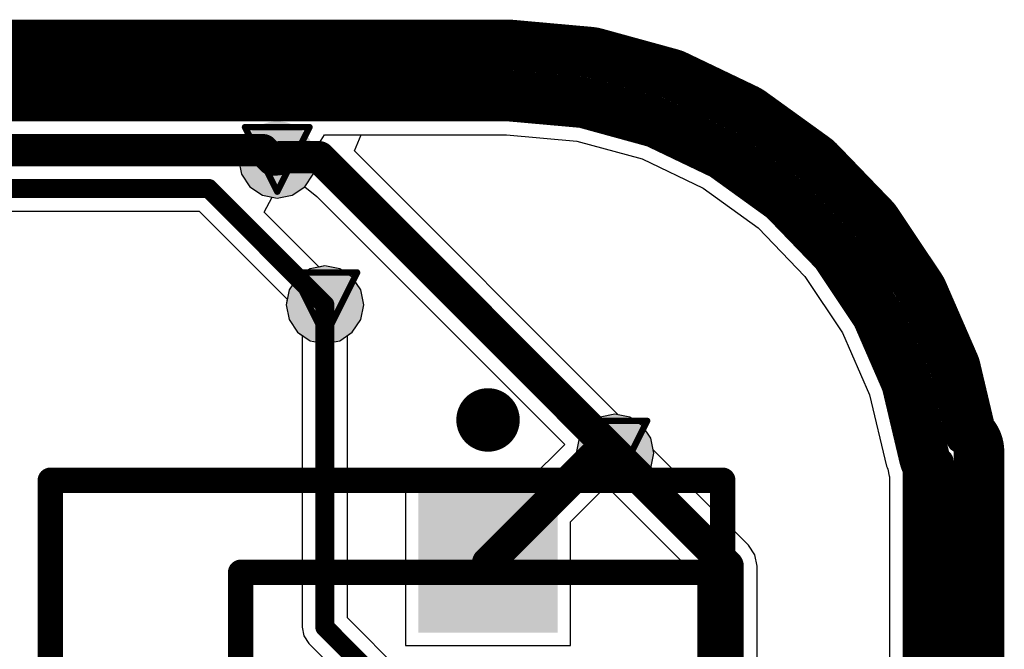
# Model space of a CAD drawing. Header units: millimetres. Extents: x 9.4 to 105.2, y 7.6 to 67.1.
# Tile 152 of 152: x 97.4 to 105.2, y 62.2 to 67.1. Entities that reach past the tile are written whole.
import ezdxf

# ---------------------------------------------------------------- set-up
doc = ezdxf.new("R2010")
doc.units = ezdxf.units.MM
for name, color, linetype in [('BottomLayer', 5, 'Continuous'), ('BottomOverlay', 54, 'Continuous'), ('BottomPaste', 16, 'Continuous'), ('BottomSolder', 6, 'Continuous'), ('DrillDrawing', 1, 'Continuous'), ('KeepOutLayer', 6, 'Continuous'), ('Mechanical20', 56, 'Continuous'), ('Mechanical21', 56, 'Continuous'), ('Mechanical23', 56, 'Continuous'), ('Mechanical4', 56, 'Continuous'), ('TopLayer', 1, 'Continuous'), ('TopSolder', 216, 'Continuous'), ('ViaHoleLayer', 16, 'Continuous')]:
    doc.layers.add(name, color=color, linetype=linetype)

msp = doc.modelspace()

# ---------------------------------------------------------------- hatches: boundary and pattern name
at = {"layer": 'BottomLayer'}
h = msp.add_hatch(color=5, dxfattribs=at)
edge = h.paths.add_edge_path()
edge.add_arc((99.44668959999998, 66.0419812), 0.1999996, 0, 360)
h = msp.add_hatch(color=5, dxfattribs=at)
edge = h.paths.add_edge_path()
edge.add_arc((99.822, 64.897), 0.1999996, 0, 360)
h = msp.add_hatch(color=5, dxfattribs=at)
edge = h.paths.add_edge_path()
edge.add_arc((102.108, 63.72859999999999), 0.1999996, 0, 360)
msp.add_hatch(color=5, dxfattribs=at).paths.add_polyline_path([(101.65799963, 63.41500017), (101.65799963, 62.31499983), (100.55799929, 62.31499983), (100.55799929, 63.41500017)])
at = {"layer": 'BottomPaste'}
msp.add_hatch(color=16, dxfattribs=at).paths.add_polyline_path([(101.65799963, 63.41500017), (101.65799963, 62.31499983), (100.55799929, 62.31499983), (100.55799929, 63.41500017)])
at = {"layer": 'BottomSolder'}
h = msp.add_hatch(color=6, dxfattribs=at)
edge = h.paths.add_edge_path()
edge.add_arc((99.44668959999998, 66.0419812), 0.2999994, 0, 360)
h = msp.add_hatch(color=6, dxfattribs=at)
edge = h.paths.add_edge_path()
edge.add_arc((99.822, 64.897), 0.2999994, 0, 360)
h = msp.add_hatch(color=6, dxfattribs=at)
edge = h.paths.add_edge_path()
edge.add_arc((102.108, 63.72859999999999), 0.2999994, 0, 360)
msp.add_hatch(color=6, dxfattribs=at).paths.add_polyline_path([(101.65799963, 63.41500017), (101.65799963, 62.31499983), (100.55799929, 62.31499983), (100.55799929, 63.41500017)])
at = {"layer": 'TopLayer'}
h = msp.add_hatch(color=1, dxfattribs=at)
edge = h.paths.add_edge_path()
edge.add_arc((99.44668959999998, 66.0419812), 0.1999996, 0, 360)
h = msp.add_hatch(color=1, dxfattribs=at)
edge = h.paths.add_edge_path()
edge.add_arc((99.822, 64.897), 0.1999996, 0, 360)
h = msp.add_hatch(color=1, dxfattribs=at)
edge = h.paths.add_edge_path()
edge.add_arc((102.108, 63.72859999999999), 0.1999996, 0, 360)
at = {"layer": 'TopSolder'}
h = msp.add_hatch(color=216, dxfattribs=at)
edge = h.paths.add_edge_path()
edge.add_arc((99.44668959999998, 66.0419812), 0.2999994, 0, 360)
h = msp.add_hatch(color=216, dxfattribs=at)
edge = h.paths.add_edge_path()
edge.add_arc((99.822, 64.897), 0.2999994, 0, 360)
h = msp.add_hatch(color=216, dxfattribs=at)
edge = h.paths.add_edge_path()
edge.add_arc((102.108, 63.72859999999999), 0.2999994, 0, 360)
at = {"layer": 'ViaHoleLayer'}
h = msp.add_hatch(color=16, dxfattribs=at)
edge = h.paths.add_edge_path()
edge.add_arc((99.44668959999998, 66.0419812), 0.0999998, 0, 360)
h = msp.add_hatch(color=16, dxfattribs=at)
edge = h.paths.add_edge_path()
edge.add_arc((99.822, 64.897), 0.0999998, 0, 360)
h = msp.add_hatch(color=16, dxfattribs=at)
edge = h.paths.add_edge_path()
edge.add_arc((102.108, 63.72859999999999), 0.0999998, 0, 360)

# ---------------------------------------------------------------- linework, layer by layer
at = {"layer": 'BottomLayer'}
for p, q in [((13.37890898, 66.23610323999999), (99.07447545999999, 66.23610323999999)), ((99.07447545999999, 66.23610323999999), (99.15416542, 66.1091007)), ((100.05481386, 66.10910324), (100.1074198, 66.23610323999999)), ((100.1074198, 66.23610323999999), (101.25442284, 66.23610323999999)), ((101.25442284, 66.23610323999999), (101.80807172, 66.18657578)), ((101.80807172, 66.18657578), (102.3222617, 66.04557022)), ((99.15416542, 66.1091007), (99.14081264, 66.0419812)), ((99.14081264, 66.0419812), (99.16409681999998, 65.92492784)), ((102.13476398, 64.02915311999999), (100.05481386, 66.10910324)), ((102.3222617, 66.04557022), (102.80325896, 65.81554781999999)), ((99.16409681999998, 65.92492784), (99.23040097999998, 65.82569258)), ((99.23040097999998, 65.82569258), (99.32963623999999, 65.75938842)), ((99.56374296, 65.75938842), (99.66297567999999, 65.82569258)), ((99.66297567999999, 65.82569258), (99.75993002, 65.74935796)), ((102.80325896, 65.81554781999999), (103.23577524, 65.50380854)), ((99.32963623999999, 65.75938842), (99.44668959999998, 65.73610424)), ((99.44668959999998, 65.73610424), (99.56374296, 65.75938842)), ((99.75993002, 65.74935796), (101.71248644, 63.79680153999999)), ((103.23577524, 65.50380854), (103.60612756, 65.12023805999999)), ((99.822, 65.20287696), (99.70494664, 65.17959278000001)), ((99.93905336, 65.17959278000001), (99.822, 65.20287696)), ((99.60571138, 65.11328862), (99.53940722, 65.01405336)), ((99.70494664, 65.17959278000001), (99.60571138, 65.11328862)), ((100.03828862, 65.11328862), (99.93905336, 65.17959278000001)), ((100.10459278, 65.01405336), (100.03828862, 65.11328862)), ((103.60612756, 65.12023805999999), (103.90250238, 64.67703345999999)), ((99.53940722, 65.01405336), (99.51612304, 64.897)), ((100.12787696, 64.897), (100.10459278, 65.01405336)), ((99.51612304, 64.897), (99.53940722, 64.77994664)), ((100.10459278, 64.77994664), (100.12787696, 64.897)), ((99.53940722, 64.77994664), (99.60571138, 64.68071138)), ((100.03828862, 64.68071138), (100.10459278, 64.77994664)), ((99.60571138, 64.68071138), (99.64357262, 64.65541552)), ((99.64357262, 64.65541552), (99.64357262, 62.357)), ((100.00042738, 64.65541552), (100.03828862, 64.68071138)), ((100.00042738, 62.43090638), (100.00042738, 64.65541552)), ((103.90250238, 64.67703345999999), (104.11553218, 64.18824855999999)), ((104.11553218, 64.18824855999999), (104.2486485, 63.62619481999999)), ((102.22505336, 64.01119277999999), (102.13476398, 64.02915311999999)), ((102.32428862, 63.94488861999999), (102.22505336, 64.01119277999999)), ((102.39059278, 63.84565335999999), (102.32428862, 63.94488861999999)), ((101.71248644, 63.79680153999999), (101.4306836, 63.51499869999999)), ((102.41387696, 63.72859999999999), (102.39059278, 63.84565335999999)), ((102.39059278, 63.61154663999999), (102.41387696, 63.72859999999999)), ((102.32428862, 63.51231137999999), (102.39059278, 63.61154663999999)), ((104.2486485, 63.62619481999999), (104.24872978, 63.6258443)), ((104.24872978, 63.6258443), (104.24873232, 63.62583667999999)), ((104.24873232, 63.62583667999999), (104.24875264, 63.6257554)), ((104.24875264, 63.6257554), (104.25342624, 63.61553697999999)), ((104.25342624, 63.61553697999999), (104.2587958, 63.60374884)), ((104.2587958, 63.60374884), (104.27010388, 63.5469011)), ((101.4306836, 63.51499869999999), (100.45800076, 63.51499869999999)), ((100.45800076, 63.51499869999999), (100.45800076, 62.21500129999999)), ((102.22505336, 63.44600721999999), (102.32428862, 63.51231137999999)), ((104.27010388, 63.5469011), (104.27110972, 63.54539488)), ((104.27110972, 63.54539488), (104.27110972, 11.96409596)), ((101.75799816, 63.18768414), (102.01211246, 63.44179844)), ((102.01211246, 63.44179844), (102.108, 63.42272303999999)), ((102.108, 63.42272303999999), (102.22505336, 63.44600721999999)), ((101.75799816, 62.21500129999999), (101.75799816, 63.18768414)), ((101.09116688, 61.34016688), (100.00042738, 62.43090638)), ((99.64357262, 62.357), (99.65715399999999, 62.28871718)), ((99.65715399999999, 62.28871718), (99.69583311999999, 62.23083311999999)), ((99.69583311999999, 62.23083311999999), (100.17297466, 61.75369158)), ((100.45800076, 62.21500129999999), (101.75799816, 62.21500129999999))]:
    msp.add_line(p, q, dxfattribs=at)
for points, const_width in [([(99.44668959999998, 66.0419812), (99.46382698, 66.05911858)], 0.254), ([(99.46382698, 66.05911858), (99.77748396, 66.05911858)], 0.254), ([(99.77748396, 66.05911858), (102.108, 63.72860254)], 0.254), ([(99.822, 62.357), (99.822, 64.897)], 0.1499997), ([(101.10799946, 62.865), (101.94366454, 63.70066507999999)], 0.254), ([(101.94366454, 63.70066507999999), (102.08006508, 63.70066507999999)], 0.254), ([(102.08006508, 63.70066507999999), (102.108, 63.72859999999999)], 0.254), ([(102.108, 63.72859999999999), (102.108, 63.72860254)], 0.254), ([(99.822, 62.357), (100.965, 61.214)], 0.1499997)]:
    msp.add_lwpolyline(points, dxfattribs=dict(at, const_width=const_width))
for points, const_width in [([(99.3831896, 66.0419812, 1), (99.5101896, 66.0419812, 1)], 0.127), ([(99.40032698, 66.05911858, 1), (99.52732698, 66.05911858, 1)], 0.127), ([(99.40032698, 66.05911858, 1), (99.52732698, 66.05911858, 1)], 0.127), ([(99.71398396, 66.05911858, 1), (99.84098395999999, 66.05911858, 1)], 0.127), ([(99.71398396, 66.05911858, 1), (99.84098395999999, 66.05911858, 1)], 0.127), ([(99.78449943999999, 64.897, 1), (99.85950056, 64.897, 1)], 0.07499858), ([(101.88016454, 63.70066507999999, 1), (102.00716454, 63.70066507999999, 1)], 0.127), ([(101.88016454, 63.70066507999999, 1), (102.00716454, 63.70066507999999, 1)], 0.127), ([(102.01656508, 63.70066507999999, 1), (102.14356508, 63.70066507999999, 1)], 0.127), ([(102.01656508, 63.70066507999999, 1), (102.14356508, 63.70066507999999, 1)], 0.127), ([(102.0445, 63.72860254, 1), (102.1715, 63.72860254, 1)], 0.127), ([(102.0445, 63.72860254, 1), (102.1715, 63.72860254, 1)], 0.127), ([(102.0445, 63.72859999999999, 1), (102.1715, 63.72859999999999, 1)], 0.127), ([(102.0445, 63.72859999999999, 1), (102.1715, 63.72859999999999, 1)], 0.127), ([(101.04449946, 62.865, 1), (101.17149946, 62.865, 1)], 0.127), ([(99.78449943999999, 62.357, 1), (99.85950056, 62.357, 1)], 0.07499858), ([(99.78449943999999, 62.357, 1), (99.85950056, 62.357, 1)], 0.07499858)]:
    msp.add_lwpolyline(points, format="xyb", close=True, dxfattribs=dict(at, const_width=const_width))
at = {"layer": 'BottomOverlay'}
for points, const_width in [([(101.23300048, 63.99000156, 1), (100.98299844, 63.99000156, 1)], 0.2499995), ([(100.9204992, 63.99000156, 1), (101.04549768, 63.99000156, 1)], 0.12499848), ([(101.17050124, 63.99000156, 1), (101.29549972, 63.99000156, 1)], 0.12499848), ([(99.10799075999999, 62.7900192, 1), (99.20799056, 62.7900192, 1)], 0.0999998), ([(99.10799075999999, 62.7900192, 1), (99.20799056, 62.7900192, 1)], 0.0999998), ([(100.05800156, 62.7900192, 1), (100.15800136, 62.7900192, 1)], 0.0999998), ([(101.90798516, 62.7900192, 1), (102.00798496, 62.7900192, 1)], 0.0999998), ([(102.80800876, 62.7900192, 1), (102.90800856, 62.7900192, 1)], 0.0999998), ([(102.80800876, 62.7900192, 1), (102.90800856, 62.7900192, 1)], 0.0999998)]:
    msp.add_lwpolyline(points, format="xyb", close=True, dxfattribs=dict(at, const_width=const_width))
at = {"layer": 'BottomOverlay', "const_width": 0.1999996}
for points in [[(99.15799066, 59.64001279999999), (99.15799066, 62.7900192)], [(99.15799066, 62.7900192), (100.10800146, 62.7900192)], [(101.95798506, 62.7900192), (102.85800866, 62.7900192)], [(102.85800866, 59.64001279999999), (102.85800866, 62.7900192)]]:
    msp.add_lwpolyline(points, dxfattribs=at)
at = {"layer": 'DrillDrawing', "const_width": 0.0508}
for points in [[(99.1926896, 66.2959812), (99.70068959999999, 66.2959812)], [(99.1926896, 66.2959812), (99.44668959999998, 65.7879812)], [(99.44668959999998, 65.7879812), (99.70068959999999, 66.2959812)], [(99.568, 65.151), (100.076, 65.151)], [(99.568, 65.151), (99.822, 64.643)], [(99.822, 64.643), (100.076, 65.151)], [(101.854, 63.9826), (102.362, 63.9826)], [(101.854, 63.9826), (102.108, 63.4746)], [(102.108, 63.4746), (102.362, 63.9826)]]:
    msp.add_lwpolyline(points, dxfattribs=at)
at = {"layer": 'DrillDrawing', "const_width": 0.0254}
for points in [[(99.17998959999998, 66.2959812, 1), (99.2053896, 66.2959812, 1)], [(99.17998959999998, 66.2959812, 1), (99.2053896, 66.2959812, 1)], [(99.6879896, 66.2959812, 1), (99.7133896, 66.2959812, 1)], [(99.6879896, 66.2959812, 1), (99.7133896, 66.2959812, 1)], [(99.4339896, 65.7879812, 1), (99.4593896, 65.7879812, 1)], [(99.4339896, 65.7879812, 1), (99.4593896, 65.7879812, 1)], [(99.5553, 65.151, 1), (99.5807, 65.151, 1)], [(99.5553, 65.151, 1), (99.5807, 65.151, 1)], [(100.0633, 65.151, 1), (100.0887, 65.151, 1)], [(100.0633, 65.151, 1), (100.0887, 65.151, 1)], [(99.8093, 64.643, 1), (99.8347, 64.643, 1)], [(99.8093, 64.643, 1), (99.8347, 64.643, 1)], [(101.8413, 63.9826, 1), (101.8667, 63.9826, 1)], [(101.8413, 63.9826, 1), (101.8667, 63.9826, 1)], [(102.3493, 63.9826, 1), (102.3747, 63.9826, 1)], [(102.3493, 63.9826, 1), (102.3747, 63.9826, 1)], [(102.0953, 63.4746, 1), (102.1207, 63.4746, 1)], [(102.0953, 63.4746, 1), (102.1207, 63.4746, 1)]]:
    msp.add_lwpolyline(points, format="xyb", close=True, dxfattribs=at)
at = {"layer": 'KeepOutLayer'}
for points, const_width in [([(13.2770118, 66.94203019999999), (101.2770136, 66.94203019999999)], 0.3999992), ([(101.29483678, 66.94123518), (101.9160395, 66.88566506)], 0.3999992), ([(101.95096704, 66.87937855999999), (101.9511169, 66.87933792)], 0.3999992), ([(101.9511169, 66.87933792), (101.95126422, 66.87929727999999)], 0.3999992), ([(101.95126422, 66.87929727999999), (102.55243904, 66.71443604)], 0.3999992), ([(13.2770118, 66.8420304), (101.2770136, 66.8420304)], 0.1999996), ([(101.28592646, 66.84163161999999), (101.28634556, 66.84159352)], 0.1999996), ([(101.28634556, 66.84159352), (101.90670754, 66.7860996)], 0.1999996), ([(102.55243904, 66.71443604), (102.5525889, 66.7143954)], 0.3999992), ([(102.5525889, 66.7143954), (102.55273622, 66.71435475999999)], 0.3999992), ([(102.58598228, 66.70194432), (102.58662998, 66.70163443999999)], 0.3999992), ([(102.58662998, 66.70163443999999), (103.14799538, 66.43318184)], 0.3999992), ([(101.90670754, 66.7860996), (101.90712918, 66.7860615)], 0.1999996), ([(101.92467042, 66.7828992), (102.52614242, 66.61795668)], 0.1999996), ([(13.29121802, 66.5419802), (101.26807788, 66.5419802)], 0.3999992), ([(13.28411618, 66.64197999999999), (101.27255844, 66.64197999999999)], 0.1999996), ([(101.26807788, 66.5419802), (101.86257504, 66.48879767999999)], 0.3999992), ([(101.27255844, 66.64197999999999), (101.88038298, 66.58760622)], 0.1999996), ([(101.86257504, 66.48879767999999), (102.42954114, 66.33331919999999)], 0.3999992), ([(101.88038298, 66.58760622), (102.46460838, 66.42739318)], 0.1999996), ([(102.54284038, 66.61173113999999), (103.10550118, 66.34265878)], 0.1999996), ([(103.14799538, 66.43318184), (103.14864308, 66.43287196)], 0.3999992), ([(103.17930596, 66.41468809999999), (103.17969204, 66.4144087)], 0.3999992), ([(103.17969204, 66.4144087), (103.68486756, 66.0502997)], 0.3999992), ([(102.42954114, 66.33331919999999), (102.95990584, 66.07969003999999)], 0.3999992), ([(102.46460838, 66.42739318), (103.01111986, 66.16604496)], 0.1999996), ([(103.12083516, 66.33356558), (103.62678284, 65.96889778)], 0.1999996), ([(102.95990584, 66.07969003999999), (103.4368264, 65.73594675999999)], 0.3999992), ([(103.01111986, 66.16604496), (103.50255652, 65.81183434)], 0.1999996), ([(103.68486756, 66.0502997), (103.68525364, 66.0500203)], 0.3999992), ([(103.71219288, 66.02669039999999), (103.71246212, 66.026411)], 0.3999992), ([(103.71246212, 66.026411), (104.14513588, 65.57829404)], 0.3999992), ([(103.64008736, 65.95740174), (103.640255, 65.95722902)], 0.1999996), ([(103.640255, 65.95722902), (103.6404201, 65.9570563)], 0.1999996), ([(103.6404201, 65.9570563), (104.0732996, 65.50872598)], 0.1999996), ([(103.4368264, 65.73594675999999), (103.84517966, 65.31301644)], 0.3999992), ([(103.50255652, 65.81183434), (103.92333292, 65.37603892)], 0.1999996), ([(104.14513588, 65.57829404), (104.14540512, 65.57801463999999)], 0.3999992), ([(104.16778252, 65.55026767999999), (104.5144722, 65.03182828)], 0.3999992), ([(104.0732996, 65.50872598), (104.07346724, 65.50855326)], 0.1999996), ([(104.07346724, 65.50855326), (104.07363234, 65.50838053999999)], 0.1999996), ([(104.08465594, 65.49467978), (104.43134562, 64.97624038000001)], 0.1999996), ([(103.84517966, 65.31301644), (104.1719786, 64.8243179)], 0.3999992), ([(103.92333292, 65.37603892), (104.26008104, 64.87246868)], 0.1999996), ([(104.5315664, 65.00055325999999), (104.78075056, 64.42880942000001)], 0.3999992), ([(104.43989272, 64.9606016), (104.44001972, 64.9603095)], 0.1999996), ([(104.44001972, 64.9603095), (104.68894988, 64.38914731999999)], 0.1999996), ([(104.1719786, 64.8243179), (104.40686764, 64.28537562)], 0.3999992), ([(104.26008104, 64.87246868), (104.50211002, 64.31713832)], 0.1999996), ([(104.79202308, 64.39499185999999), (104.79210436, 64.39464642)], 0.3999992), ([(104.79210436, 64.39464642), (104.91163676, 63.8899408)], 0.3999992), ([(104.68894988, 64.38914731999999), (104.68907688, 64.38885776)], 0.1999996), ([(104.40686764, 64.28537562), (104.54639492, 63.69624801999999)], 0.3999992), ([(104.50211002, 64.31713832), (104.6437836, 63.718948)], 0.1999996), ([(104.69471568, 64.37194643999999), (104.8228536, 63.83090357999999)], 0.1999996), ([(104.54639492, 63.69624801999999), (104.5464762, 63.69590257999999)], 0.3999992), ([(104.97703668, 11.94200304), (104.97703668, 63.74200104)], 0.3999992), ([(104.57698668, 11.95072794), (104.57698668, 63.62767056)], 0.3999992), ([(104.87703688, 11.94200304), (104.87703688, 63.74200104)], 0.1999996), ([(104.67698648, 11.94636676), (104.67698648, 63.66523969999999)], 0.1999996)]:
    msp.add_lwpolyline(points, dxfattribs=dict(at, const_width=const_width))
for points, const_width in [([(101.1770138, 66.94203019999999, 1), (101.3770134, 66.94203019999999, 1)], 0.1999996), ([(101.1770138, 66.94203019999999, 1), (101.3770134, 66.94203019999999, 1)], 0.1999996), ([(101.1770138, 66.94203019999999, 1), (101.3770134, 66.94203019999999, 1)], 0.1999996), ([(101.19483698, 66.94123518, 1), (101.39483658, 66.94123518, 1)], 0.1999996), ([(101.19483698, 66.94123518, 1), (101.39483658, 66.94123518, 1)], 0.1999996), ([(101.19483698, 66.94123518, 1), (101.39483658, 66.94123518, 1)], 0.1999996), ([(101.8160397, 66.88566506, 1), (102.0160393, 66.88566506, 1)], 0.1999996), ([(101.8160397, 66.88566506, 1), (102.0160393, 66.88566506, 1)], 0.1999996), ([(101.8160397, 66.88566506, 1), (102.0160393, 66.88566506, 1)], 0.1999996), ([(101.85096724, 66.87937855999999, 1), (102.05096684, 66.87937855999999, 1)], 0.1999996), ([(101.85096724, 66.87937855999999, 1), (102.05096684, 66.87937855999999, 1)], 0.1999996), ([(101.85096724, 66.87937855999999, 1), (102.05096684, 66.87937855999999, 1)], 0.1999996), ([(101.8511171, 66.87933792, 1), (102.0511167, 66.87933792, 1)], 0.1999996), ([(101.8511171, 66.87933792, 1), (102.0511167, 66.87933792, 1)], 0.1999996), ([(101.8511171, 66.87933792, 1), (102.0511167, 66.87933792, 1)], 0.1999996), ([(101.85126442, 66.87929727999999, 1), (102.05126402, 66.87929727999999, 1)], 0.1999996), ([(101.85126442, 66.87929727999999, 1), (102.05126402, 66.87929727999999, 1)], 0.1999996), ([(101.85126442, 66.87929727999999, 1), (102.05126402, 66.87929727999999, 1)], 0.1999996), ([(101.2270137, 66.8420304, 1), (101.3270135, 66.8420304, 1)], 0.0999998), ([(101.23592656, 66.84163161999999, 1), (101.33592636, 66.84163161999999, 1)], 0.0999998), ([(101.23634566, 66.84159352, 1), (101.33634546, 66.84159352, 1)], 0.0999998), ([(101.23634566, 66.84159352, 1), (101.33634546, 66.84159352, 1)], 0.0999998), ([(102.45243924, 66.71443604, 1), (102.65243884, 66.71443604, 1)], 0.1999996), ([(102.45243924, 66.71443604, 1), (102.65243884, 66.71443604, 1)], 0.1999996), ([(102.45243924, 66.71443604, 1), (102.65243884, 66.71443604, 1)], 0.1999996), ([(102.4525891, 66.7143954, 1), (102.6525887, 66.7143954, 1)], 0.1999996), ([(102.4525891, 66.7143954, 1), (102.6525887, 66.7143954, 1)], 0.1999996), ([(102.4525891, 66.7143954, 1), (102.6525887, 66.7143954, 1)], 0.1999996), ([(102.45273642, 66.71435475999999, 1), (102.65273602, 66.71435475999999, 1)], 0.1999996), ([(102.45273642, 66.71435475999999, 1), (102.65273602, 66.71435475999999, 1)], 0.1999996), ([(102.45273642, 66.71435475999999, 1), (102.65273602, 66.71435475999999, 1)], 0.1999996), ([(102.48598248, 66.70194432, 1), (102.68598208, 66.70194432, 1)], 0.1999996), ([(102.48598248, 66.70194432, 1), (102.68598208, 66.70194432, 1)], 0.1999996), ([(102.48663018, 66.70163443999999, 1), (102.68662978, 66.70163443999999, 1)], 0.1999996), ([(102.48663018, 66.70163443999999, 1), (102.68662978, 66.70163443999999, 1)], 0.1999996), ([(102.48663018, 66.70163443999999, 1), (102.68662978, 66.70163443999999, 1)], 0.1999996), ([(101.85670764, 66.7860996, 1), (101.95670744, 66.7860996, 1)], 0.0999998), ([(101.85670764, 66.7860996, 1), (101.95670744, 66.7860996, 1)], 0.0999998), ([(101.85712928, 66.7860615, 1), (101.95712908, 66.7860615, 1)], 0.0999998), ([(101.87467052, 66.7828992, 1), (101.97467032, 66.7828992, 1)], 0.0999998), ([(101.16807808, 66.5419802, 1), (101.36807768, 66.5419802, 1)], 0.1999996), ([(101.16807808, 66.5419802, 1), (101.36807768, 66.5419802, 1)], 0.1999996), ([(101.22255854, 66.64197999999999, 1), (101.32255834, 66.64197999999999, 1)], 0.0999998), ([(101.22255854, 66.64197999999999, 1), (101.32255834, 66.64197999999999, 1)], 0.0999998), ([(101.76257524, 66.48879767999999, 1), (101.96257484, 66.48879767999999, 1)], 0.1999996), ([(101.76257524, 66.48879767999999, 1), (101.96257484, 66.48879767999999, 1)], 0.1999996), ([(101.83038308, 66.58760622, 1), (101.93038288, 66.58760622, 1)], 0.0999998), ([(101.83038308, 66.58760622, 1), (101.93038288, 66.58760622, 1)], 0.0999998), ([(102.47614252, 66.61795668, 1), (102.57614232, 66.61795668, 1)], 0.0999998), ([(102.49284048, 66.61173113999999, 1), (102.59284028, 66.61173113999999, 1)], 0.0999998), ([(103.04799558, 66.43318184, 1), (103.24799518, 66.43318184, 1)], 0.1999996), ([(103.04799558, 66.43318184, 1), (103.24799518, 66.43318184, 1)], 0.1999996), ([(103.04799558, 66.43318184, 1), (103.24799518, 66.43318184, 1)], 0.1999996), ([(103.04864328, 66.43287196, 1), (103.24864288, 66.43287196, 1)], 0.1999996), ([(103.04864328, 66.43287196, 1), (103.24864288, 66.43287196, 1)], 0.1999996), ([(103.07930616, 66.41468809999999, 1), (103.27930576, 66.41468809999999, 1)], 0.1999996), ([(103.07930616, 66.41468809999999, 1), (103.27930576, 66.41468809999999, 1)], 0.1999996), ([(103.07969224, 66.4144087, 1), (103.27969184, 66.4144087, 1)], 0.1999996), ([(103.07969224, 66.4144087, 1), (103.27969184, 66.4144087, 1)], 0.1999996), ([(103.07969224, 66.4144087, 1), (103.27969184, 66.4144087, 1)], 0.1999996), ([(102.32954134, 66.33331919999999, 1), (102.52954094, 66.33331919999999, 1)], 0.1999996), ([(102.32954134, 66.33331919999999, 1), (102.52954094, 66.33331919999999, 1)], 0.1999996), ([(102.41460848, 66.42739318, 1), (102.51460828, 66.42739318, 1)], 0.0999998), ([(102.41460848, 66.42739318, 1), (102.51460828, 66.42739318, 1)], 0.0999998), ([(103.05550128, 66.34265878, 1), (103.15550108, 66.34265878, 1)], 0.0999998), ([(103.07083526, 66.33356558, 1), (103.17083506, 66.33356558, 1)], 0.0999998), ([(102.85990604, 66.07969003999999, 1), (103.05990564, 66.07969003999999, 1)], 0.1999996), ([(102.85990604, 66.07969003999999, 1), (103.05990564, 66.07969003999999, 1)], 0.1999996), ([(102.96111996, 66.16604496, 1), (103.06111976, 66.16604496, 1)], 0.0999998), ([(102.96111996, 66.16604496, 1), (103.06111976, 66.16604496, 1)], 0.0999998), ([(103.58486776, 66.0502997, 1), (103.78486736, 66.0502997, 1)], 0.1999996), ([(103.58486776, 66.0502997, 1), (103.78486736, 66.0502997, 1)], 0.1999996), ([(103.58486776, 66.0502997, 1), (103.78486736, 66.0502997, 1)], 0.1999996), ([(103.58525384, 66.0500203, 1), (103.78525344, 66.0500203, 1)], 0.1999996), ([(103.58525384, 66.0500203, 1), (103.78525344, 66.0500203, 1)], 0.1999996), ([(103.61219308, 66.02669039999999, 1), (103.81219268, 66.02669039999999, 1)], 0.1999996), ([(103.61219308, 66.02669039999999, 1), (103.81219268, 66.02669039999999, 1)], 0.1999996), ([(103.61246232, 66.026411, 1), (103.81246192, 66.026411, 1)], 0.1999996), ([(103.61246232, 66.026411, 1), (103.81246192, 66.026411, 1)], 0.1999996), ([(103.61246232, 66.026411, 1), (103.81246192, 66.026411, 1)], 0.1999996), ([(103.57678294, 65.96889778, 1), (103.67678274, 65.96889778, 1)], 0.0999998), ([(103.59008746, 65.95740174, 1), (103.69008726, 65.95740174, 1)], 0.0999998), ([(103.5902551, 65.95722902, 1), (103.6902549, 65.95722902, 1)], 0.0999998), ([(103.5902551, 65.95722902, 1), (103.6902549, 65.95722902, 1)], 0.0999998), ([(103.5904202, 65.9570563, 1), (103.69042, 65.9570563, 1)], 0.0999998), ([(103.5904202, 65.9570563, 1), (103.69042, 65.9570563, 1)], 0.0999998), ([(103.3368266, 65.73594675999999, 1), (103.5368262, 65.73594675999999, 1)], 0.1999996), ([(103.3368266, 65.73594675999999, 1), (103.5368262, 65.73594675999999, 1)], 0.1999996), ([(103.45255662, 65.81183434, 1), (103.55255642, 65.81183434, 1)], 0.0999998), ([(103.45255662, 65.81183434, 1), (103.55255642, 65.81183434, 1)], 0.0999998), ([(104.04513608, 65.57829404, 1), (104.24513568, 65.57829404, 1)], 0.1999996), ([(104.04513608, 65.57829404, 1), (104.24513568, 65.57829404, 1)], 0.1999996), ([(104.04513608, 65.57829404, 1), (104.24513568, 65.57829404, 1)], 0.1999996), ([(104.04540532, 65.57801463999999, 1), (104.24540492, 65.57801463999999, 1)], 0.1999996), ([(104.04540532, 65.57801463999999, 1), (104.24540492, 65.57801463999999, 1)], 0.1999996), ([(104.06778272, 65.55026767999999, 1), (104.26778232, 65.55026767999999, 1)], 0.1999996), ([(104.06778272, 65.55026767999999, 1), (104.26778232, 65.55026767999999, 1)], 0.1999996), ([(104.06778272, 65.55026767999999, 1), (104.26778232, 65.55026767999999, 1)], 0.1999996), ([(104.0232997, 65.50872598, 1), (104.1232995, 65.50872598, 1)], 0.0999998), ([(104.0232997, 65.50872598, 1), (104.1232995, 65.50872598, 1)], 0.0999998), ([(104.02346734, 65.50855326, 1), (104.12346714, 65.50855326, 1)], 0.0999998), ([(104.02346734, 65.50855326, 1), (104.12346714, 65.50855326, 1)], 0.0999998), ([(104.02363244, 65.50838053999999, 1), (104.12363224, 65.50838053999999, 1)], 0.0999998), ([(104.03465604, 65.49467978, 1), (104.13465584, 65.49467978, 1)], 0.0999998), ([(103.74517986, 65.31301644, 1), (103.94517946, 65.31301644, 1)], 0.1999996), ([(103.74517986, 65.31301644, 1), (103.94517946, 65.31301644, 1)], 0.1999996), ([(103.87333302, 65.37603892, 1), (103.97333282, 65.37603892, 1)], 0.0999998), ([(103.87333302, 65.37603892, 1), (103.97333282, 65.37603892, 1)], 0.0999998), ([(104.4144724, 65.03182828, 1), (104.614472, 65.03182828, 1)], 0.1999996), ([(104.4144724, 65.03182828, 1), (104.614472, 65.03182828, 1)], 0.1999996), ([(104.4144724, 65.03182828, 1), (104.614472, 65.03182828, 1)], 0.1999996), ([(104.4315666, 65.00055325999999, 1), (104.6315662, 65.00055325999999, 1)], 0.1999996), ([(104.4315666, 65.00055325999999, 1), (104.6315662, 65.00055325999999, 1)], 0.1999996), ([(104.4315666, 65.00055325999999, 1), (104.6315662, 65.00055325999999, 1)], 0.1999996), ([(104.38134572, 64.97624038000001, 1), (104.48134552, 64.97624038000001, 1)], 0.0999998), ([(104.38989282, 64.9606016, 1), (104.48989262, 64.9606016, 1)], 0.0999998), ([(104.39001982, 64.9603095, 1), (104.49001962, 64.9603095, 1)], 0.0999998), ([(104.39001982, 64.9603095, 1), (104.49001962, 64.9603095, 1)], 0.0999998), ([(104.0719788, 64.8243179, 1), (104.2719784, 64.8243179, 1)], 0.1999996), ([(104.0719788, 64.8243179, 1), (104.2719784, 64.8243179, 1)], 0.1999996), ([(104.21008114, 64.87246868, 1), (104.31008094, 64.87246868, 1)], 0.0999998), ([(104.21008114, 64.87246868, 1), (104.31008094, 64.87246868, 1)], 0.0999998), ([(104.68075076, 64.42880942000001, 1), (104.88075036, 64.42880942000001, 1)], 0.1999996), ([(104.68075076, 64.42880942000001, 1), (104.88075036, 64.42880942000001, 1)], 0.1999996), ([(104.68075076, 64.42880942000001, 1), (104.88075036, 64.42880942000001, 1)], 0.1999996), ([(104.69202328, 64.39499185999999, 1), (104.89202288, 64.39499185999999, 1)], 0.1999996), ([(104.69202328, 64.39499185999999, 1), (104.89202288, 64.39499185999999, 1)], 0.1999996), ([(104.69210456, 64.39464642, 1), (104.89210416, 64.39464642, 1)], 0.1999996), ([(104.69210456, 64.39464642, 1), (104.89210416, 64.39464642, 1)], 0.1999996), ([(104.69210456, 64.39464642, 1), (104.89210416, 64.39464642, 1)], 0.1999996), ([(104.63894998, 64.38914731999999, 1), (104.73894978, 64.38914731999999, 1)], 0.0999998), ([(104.63894998, 64.38914731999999, 1), (104.73894978, 64.38914731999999, 1)], 0.0999998), ([(104.63907698, 64.38885776, 1), (104.73907678, 64.38885776, 1)], 0.0999998), ([(104.30686784, 64.28537562, 1), (104.50686744, 64.28537562, 1)], 0.1999996), ([(104.30686784, 64.28537562, 1), (104.50686744, 64.28537562, 1)], 0.1999996), ([(104.45211012, 64.31713832, 1), (104.55210992, 64.31713832, 1)], 0.0999998), ([(104.45211012, 64.31713832, 1), (104.55210992, 64.31713832, 1)], 0.0999998), ([(104.64471578, 64.37194643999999, 1), (104.74471558, 64.37194643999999, 1)], 0.0999998), ([(104.81163696, 63.8899408, 1), (105.01163656, 63.8899408, 1)], 0.1999996), ([(104.81163696, 63.8899408, 1), (105.01163656, 63.8899408, 1)], 0.1999996), ([(104.81163696, 63.8899408, 1), (105.01163656, 63.8899408, 1)], 0.1999996), ([(104.44639512, 63.69624801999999, 1), (104.64639472, 63.69624801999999, 1)], 0.1999996), ([(104.44639512, 63.69624801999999, 1), (104.64639472, 63.69624801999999, 1)], 0.1999996), ([(104.44639512, 63.69624801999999, 1), (104.64639472, 63.69624801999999, 1)], 0.1999996), ([(104.4464764, 63.69590257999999, 1), (104.646476, 63.69590257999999, 1)], 0.1999996), ([(104.4464764, 63.69590257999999, 1), (104.646476, 63.69590257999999, 1)], 0.1999996), ([(104.7728537, 63.83090357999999, 1), (104.8728535, 63.83090357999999, 1)], 0.0999998), ([(104.87703688, 63.74200104, 1), (105.07703648, 63.74200104, 1)], 0.1999996), ([(104.87703688, 63.74200104, 1), (105.07703648, 63.74200104, 1)], 0.1999996), ([(104.87703688, 63.74200104, 1), (105.07703648, 63.74200104, 1)], 0.1999996), ([(104.47698688, 63.62767056, 1), (104.67698648, 63.62767056, 1)], 0.1999996), ([(104.47698688, 63.62767056, 1), (104.67698648, 63.62767056, 1)], 0.1999996), ([(104.47698688, 63.62767056, 1), (104.67698648, 63.62767056, 1)], 0.1999996), ([(104.5937837, 63.718948, 1), (104.6937835, 63.718948, 1)], 0.0999998), ([(104.82703698, 63.74200104, 1), (104.92703678, 63.74200104, 1)], 0.0999998), ([(104.62698658, 63.66523969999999, 1), (104.72698638, 63.66523969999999, 1)], 0.0999998)]:
    msp.add_lwpolyline(points, format="xyb", close=True, dxfattribs=dict(at, const_width=const_width))
at = {"layer": 'KeepOutLayer', "const_width": 0.3999992}
for points in [[(101.2770136, 66.94203019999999, -0.02230940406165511), (101.29483678, 66.94123518)], [(101.2770136, 66.94203019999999, -0.02230940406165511), (101.29483678, 66.94123518)], [(101.9160395, 66.88566506, -0.04444448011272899), (101.95096704, 66.87937855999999)], [(101.9160395, 66.88566506, -0.04463746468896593), (101.9511169, 66.87933792)], [(101.95096704, 66.87937855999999, -0.0003838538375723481), (101.95126422, 66.87929727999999)], [(102.55243904, 66.71443604, -0.0003838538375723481), (102.55273622, 66.71435475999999)], [(102.5525889, 66.7143954, -0.04553203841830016), (102.58662998, 66.70163443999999)], [(102.55273622, 66.71435475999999, -0.04444058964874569), (102.58598228, 66.70194432)], [(103.14799538, 66.43318184, -0.04554334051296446), (103.17930596, 66.41468809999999)], [(103.14864308, 66.43287196, -0.04524107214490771), (103.17969204, 66.4144087)], [(103.68486756, 66.0502997, -0.04522649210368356), (103.71219288, 66.02669039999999)], [(103.68525364, 66.0500203, -0.04511740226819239), (103.71246212, 66.026411)], [(104.14513588, 65.57829404, -0.04512616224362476), (104.16778252, 65.55026767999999)], [(104.14540512, 65.57801463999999, -0.0446407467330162), (104.16778252, 65.55026767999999)], [(104.5144722, 65.03182828, -0.04463527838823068), (104.5315664, 65.00055325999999)], [(104.5144722, 65.03182828, -0.04463527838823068), (104.5315664, 65.00055325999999)], [(104.78075056, 64.42880942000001, -0.04508574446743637), (104.79210436, 64.39464642)], [(104.78075056, 64.42880942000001, -0.04464172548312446), (104.79202308, 64.39499185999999)], [(104.91163676, 63.8899408, -0.2111779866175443), (104.97703668, 63.74200104)], [(104.91163676, 63.8899408, -0.2111779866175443), (104.97703668, 63.74200104)], [(104.57698668, 63.62767056, -0.0946937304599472), (104.54639492, 63.69624801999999)], [(104.57698668, 63.62767056, -0.09424664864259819), (104.5464762, 63.69590257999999)]]:
    msp.add_lwpolyline(points, format="xyb", dxfattribs=at)
at = {"layer": 'Mechanical20', "const_width": 0.1999996}
for points in [[(97.65801906, 58.9149952), (97.65801906, 63.51498599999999)], [(97.65801906, 63.51498599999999), (102.95798306, 63.51498599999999)], [(102.95798306, 58.9149952), (102.95798306, 63.51498599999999)]]:
    msp.add_lwpolyline(points, dxfattribs=at)
at = {"layer": 'Mechanical20', "const_width": 0.0999998}
for points in [[(97.60801915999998, 63.51498599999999, 1), (97.70801895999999, 63.51498599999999, 1)], [(97.60801915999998, 63.51498599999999, 1), (97.70801895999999, 63.51498599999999, 1)], [(102.90798316, 63.51498599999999, 1), (103.00798296, 63.51498599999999, 1)], [(102.90798316, 63.51498599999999, 1), (103.00798296, 63.51498599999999, 1)]]:
    msp.add_lwpolyline(points, format="xyb", close=True, dxfattribs=at)
at = {"layer": 'Mechanical21', "const_width": 0.1999996}
for points in [[(97.65801906, 58.9149952), (97.65801906, 63.51498599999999)], [(97.65801906, 63.51498599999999), (102.95798306, 63.51498599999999)], [(102.95798306, 58.9149952), (102.95798306, 63.51498599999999)]]:
    msp.add_lwpolyline(points, dxfattribs=at)
at = {"layer": 'Mechanical21', "const_width": 0.0999998}
for points in [[(97.60801915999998, 63.51498599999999, 1), (97.70801895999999, 63.51498599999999, 1)], [(97.60801915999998, 63.51498599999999, 1), (97.70801895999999, 63.51498599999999, 1)], [(102.90798316, 63.51498599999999, 1), (103.00798296, 63.51498599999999, 1)], [(102.90798316, 63.51498599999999, 1), (103.00798296, 63.51498599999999, 1)]]:
    msp.add_lwpolyline(points, format="xyb", close=True, dxfattribs=at)
at = {"layer": 'Mechanical23', "const_width": 0.1999996}
for points in [[(99.15799066, 59.64001279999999), (99.15799066, 62.7900192)], [(99.15799066, 62.7900192), (102.85800866, 62.7900192)], [(102.85800866, 59.64001279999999), (102.85800866, 62.7900192)]]:
    msp.add_lwpolyline(points, dxfattribs=at)
at = {"layer": 'Mechanical23', "const_width": 0.0999998}
for points in [[(99.10799075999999, 62.7900192, 1), (99.20799056, 62.7900192, 1)], [(99.10799075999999, 62.7900192, 1), (99.20799056, 62.7900192, 1)], [(102.80800876, 62.7900192, 1), (102.90800856, 62.7900192, 1)], [(102.80800876, 62.7900192, 1), (102.90800856, 62.7900192, 1)]]:
    msp.add_lwpolyline(points, format="xyb", close=True, dxfattribs=at)
at = {"layer": 'Mechanical4', "const_width": 0.1999996}
for points in [[(101.2770136, 66.8420304, -0.02336329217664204), (101.28634556, 66.84159352)], [(101.2770136, 66.8420304, -0.02231002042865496), (101.28592646, 66.84163161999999)], [(101.90670754, 66.7860996, -0.04569604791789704), (101.92467042, 66.7828992)], [(101.90712918, 66.7860615, -0.04463763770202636), (101.92467042, 66.7828992)], [(102.52614242, 66.61795668, -0.04462918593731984), (102.54284038, 66.61173113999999)], [(102.52614242, 66.61795668, -0.04462918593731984), (102.54284038, 66.61173113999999)], [(103.10550118, 66.34265878, -0.04464592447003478), (103.12083516, 66.33356558)], [(103.10550118, 66.34265878, -0.04464592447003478), (103.12083516, 66.33356558)], [(103.62678284, 65.96889778, -0.04403231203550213), (103.64008736, 65.95740174)], [(103.62678284, 65.96889778, -0.04463490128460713), (103.640255, 65.95722902)], [(103.64008736, 65.95740174, -0.001197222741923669), (103.6404201, 65.9570563)], [(104.0732996, 65.50872598, -0.001197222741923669), (104.07363234, 65.50838053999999)], [(104.07346724, 65.50855326, -0.04463508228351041), (104.08465594, 65.49467978)], [(104.07363234, 65.50838053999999, -0.0440380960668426), (104.08465594, 65.49467978)], [(104.43134562, 64.97624038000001, -0.04463258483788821), (104.43989272, 64.9606016)], [(104.43134562, 64.97624038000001, -0.04543098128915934), (104.44001972, 64.9603095)], [(104.68894988, 64.38914731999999, -0.04543708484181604), (104.69471568, 64.37194643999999)], [(104.68907688, 64.38885776, -0.04464418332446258), (104.69471568, 64.37194643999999)], [(104.8228536, 63.83090357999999, -0.2807206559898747), (104.87703688, 63.74200104)], [(104.8228536, 63.83090357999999, -0.2807206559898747), (104.87703688, 63.74200104)], [(104.67698648, 63.66523969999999, -0.1619577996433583), (104.6437836, 63.718948)], [(104.67698648, 63.66523969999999, -0.1619577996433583), (104.6437836, 63.718948)]]:
    msp.add_lwpolyline(points, format="xyb", dxfattribs=at)
at = {"layer": 'Mechanical4', "const_width": 0.0999998}
for points in [[(101.2270137, 66.8420304, 1), (101.3270135, 66.8420304, 1)], [(101.2270137, 66.8420304, 1), (101.3270135, 66.8420304, 1)], [(101.23592656, 66.84163161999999, 1), (101.33592636, 66.84163161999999, 1)], [(101.23634566, 66.84159352, 1), (101.33634546, 66.84159352, 1)], [(101.85670764, 66.7860996, 1), (101.95670744, 66.7860996, 1)], [(101.85712928, 66.7860615, 1), (101.95712908, 66.7860615, 1)], [(101.87467052, 66.7828992, 1), (101.97467032, 66.7828992, 1)], [(101.87467052, 66.7828992, 1), (101.97467032, 66.7828992, 1)], [(102.47614252, 66.61795668, 1), (102.57614232, 66.61795668, 1)], [(102.47614252, 66.61795668, 1), (102.57614232, 66.61795668, 1)], [(102.49284048, 66.61173113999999, 1), (102.59284028, 66.61173113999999, 1)], [(102.49284048, 66.61173113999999, 1), (102.59284028, 66.61173113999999, 1)], [(103.05550128, 66.34265878, 1), (103.15550108, 66.34265878, 1)], [(103.05550128, 66.34265878, 1), (103.15550108, 66.34265878, 1)], [(103.07083526, 66.33356558, 1), (103.17083506, 66.33356558, 1)], [(103.07083526, 66.33356558, 1), (103.17083506, 66.33356558, 1)], [(103.57678294, 65.96889778, 1), (103.67678274, 65.96889778, 1)], [(103.57678294, 65.96889778, 1), (103.67678274, 65.96889778, 1)], [(103.59008746, 65.95740174, 1), (103.69008726, 65.95740174, 1)], [(103.59008746, 65.95740174, 1), (103.69008726, 65.95740174, 1)], [(103.5902551, 65.95722902, 1), (103.6902549, 65.95722902, 1)], [(103.5904202, 65.9570563, 1), (103.69042, 65.9570563, 1)], [(104.0232997, 65.50872598, 1), (104.1232995, 65.50872598, 1)], [(104.02346734, 65.50855326, 1), (104.12346714, 65.50855326, 1)], [(104.02363244, 65.50838053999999, 1), (104.12363224, 65.50838053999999, 1)], [(104.02363244, 65.50838053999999, 1), (104.12363224, 65.50838053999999, 1)], [(104.03465604, 65.49467978, 1), (104.13465584, 65.49467978, 1)], [(104.03465604, 65.49467978, 1), (104.13465584, 65.49467978, 1)], [(104.38134572, 64.97624038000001, 1), (104.48134552, 64.97624038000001, 1)], [(104.38134572, 64.97624038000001, 1), (104.48134552, 64.97624038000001, 1)], [(104.38989282, 64.9606016, 1), (104.48989262, 64.9606016, 1)], [(104.39001982, 64.9603095, 1), (104.49001962, 64.9603095, 1)], [(104.63894998, 64.38914731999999, 1), (104.73894978, 64.38914731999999, 1)], [(104.63907698, 64.38885776, 1), (104.73907678, 64.38885776, 1)], [(104.64471578, 64.37194643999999, 1), (104.74471558, 64.37194643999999, 1)], [(104.64471578, 64.37194643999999, 1), (104.74471558, 64.37194643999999, 1)], [(104.7728537, 63.83090357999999, 1), (104.8728535, 63.83090357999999, 1)], [(104.7728537, 63.83090357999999, 1), (104.8728535, 63.83090357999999, 1)], [(104.5937837, 63.718948, 1), (104.6937835, 63.718948, 1)], [(104.5937837, 63.718948, 1), (104.6937835, 63.718948, 1)], [(104.82703698, 63.74200104, 1), (104.92703678, 63.74200104, 1)], [(104.82703698, 63.74200104, 1), (104.92703678, 63.74200104, 1)], [(104.62698658, 63.66523969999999, 1), (104.72698638, 63.66523969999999, 1)], [(104.62698658, 63.66523969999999, 1), (104.72698638, 63.66523969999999, 1)]]:
    msp.add_lwpolyline(points, format="xyb", close=True, dxfattribs=at)
at = {"layer": 'TopLayer'}
for p, q in [((99.73921377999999, 66.1091007), (99.81890374, 66.23610323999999)), ((99.81890374, 66.23610323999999), (101.25442284, 66.23610323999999)), ((101.25442284, 66.23610323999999), (101.80807172, 66.18657578)), ((101.80807172, 66.18657578), (102.3222617, 66.04557022)), ((99.72928237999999, 65.92492784), (99.75256656, 66.0419812)), ((99.75256656, 66.0419812), (99.73921377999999, 66.1091007)), ((102.3222617, 66.04557022), (102.80325896, 65.81554781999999)), ((99.66297821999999, 65.82569258), (99.72928237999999, 65.92492784)), ((99.56374296, 65.75938842), (99.66297821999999, 65.82569258)), ((102.80325896, 65.81554781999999), (103.23577524, 65.50380854)), ((99.34436316, 65.62697059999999), (99.40692589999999, 65.7440138)), ((99.40692589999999, 65.7440138), (99.44668959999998, 65.73610424)), ((99.44668959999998, 65.73610424), (99.56374296, 65.75938842)), ((83.88263386, 65.6345525), (98.83211374, 65.6345525)), ((98.83211374, 65.6345525), (99.52500542, 64.94166082)), ((99.77733918, 65.19399458), (99.34436316, 65.62697059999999)), ((103.23577524, 65.50380854), (103.60612756, 65.12023805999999)), ((99.822, 65.20287696), (99.77733918, 65.19399458)), ((99.93905336, 65.17959278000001), (99.822, 65.20287696)), ((100.03828862, 65.11328862), (99.93905336, 65.17959278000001)), ((100.10459278, 65.01405336), (100.03828862, 65.11328862)), ((103.60612756, 65.12023805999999), (103.90250238, 64.67703345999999)), ((100.12787696, 64.897), (100.10459278, 65.01405336)), ((99.52500542, 64.94166082), (99.51612304, 64.897)), ((99.51612304, 64.897), (99.53940722, 64.77994664)), ((100.10459278, 64.77994664), (100.12787696, 64.897)), ((99.53940722, 64.77994664), (99.60571138, 64.68071138)), ((100.03828862, 64.68071138), (100.10459278, 64.77994664)), ((99.60571138, 64.68071138), (99.70494664, 64.61440722)), ((99.93905336, 64.61440722), (100.03828862, 64.68071138)), ((103.90250238, 64.67703345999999), (104.11553218, 64.18824855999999)), ((99.70494664, 64.61440722), (99.822, 64.59112303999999)), ((99.822, 64.59112303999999), (99.93905336, 64.61440722)), ((104.11553218, 64.18824855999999), (104.2486485, 63.62619481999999)), ((102.108, 64.03447695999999), (101.99094664, 64.01119277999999)), ((102.22505336, 64.01119277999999), (102.108, 64.03447695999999)), ((101.99094664, 64.01119277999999), (101.89171138, 63.94488861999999)), ((102.32428862, 63.94488861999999), (102.22505336, 64.01119277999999)), ((101.89171138, 63.94488861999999), (101.82540722, 63.84565335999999)), ((102.39059278, 63.84565335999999), (102.32428862, 63.94488861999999)), ((101.82540722, 63.84565335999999), (101.80212304, 63.72859999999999)), ((102.40855312, 63.75536143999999), (102.39059278, 63.84565335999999)), ((101.80212304, 63.72859999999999), (101.82540722, 63.61154663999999)), ((103.16065728, 63.00325727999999), (102.40855312, 63.75536143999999)), ((101.82540722, 63.61154663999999), (101.89171138, 63.51231137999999)), ((104.2486485, 63.62619481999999), (104.24872978, 63.6258443)), ((104.24872978, 63.6258443), (104.24873232, 63.62583667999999)), ((104.24873232, 63.62583667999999), (104.24875264, 63.6257554)), ((104.24875264, 63.6257554), (104.25342624, 63.61553697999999)), ((104.25342624, 63.61553697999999), (104.2587958, 63.60374884)), ((104.2587958, 63.60374884), (104.27010388, 63.5469011)), ((101.89171138, 63.51231137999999), (101.99094664, 63.44600721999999)), ((104.27010388, 63.5469011), (104.27110972, 63.54539488)), ((104.27110972, 63.54539488), (104.27110972, 11.96409596)), ((101.99094664, 63.44600721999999), (102.08123856, 63.42804687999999)), ((102.08123856, 63.42804687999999), (102.76555266, 62.74373277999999)), ((103.2108299, 62.92817233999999), (103.16065728, 63.00325727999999)), ((103.22844734, 62.8396), (103.2108299, 62.92817233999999)), ((103.22844734, 60.325), (103.22844734, 62.8396)), ((102.76555266, 62.74373277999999), (102.76555266, 60.42086721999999))]:
    msp.add_line(p, q, dxfattribs=at)
for points, const_width in [([(82.8604896, 66.1149808), (99.33418284, 66.1149808)], 0.254), ([(99.33418284, 66.1149808), (99.40718243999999, 66.0419812)], 0.254), ([(99.40718243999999, 66.0419812), (99.44668959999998, 66.0419812)], 0.254), ([(83.80872748, 65.81297988), (98.90602012, 65.81297988)], 0.1499997), ([(98.90602012, 65.81297988), (99.822, 64.897)], 0.1499997), ([(102.108, 63.72859999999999), (102.997, 62.8396)], 0.254), ([(102.997, 60.325), (102.997, 62.8396)], 0.254)]:
    msp.add_lwpolyline(points, dxfattribs=dict(at, const_width=const_width))
for points, const_width in [([(99.27068283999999, 66.1149808, 1), (99.39768283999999, 66.1149808, 1)], 0.127), ([(99.27068283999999, 66.1149808, 1), (99.39768283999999, 66.1149808, 1)], 0.127), ([(99.34368244, 66.0419812, 1), (99.47068244, 66.0419812, 1)], 0.127), ([(99.34368244, 66.0419812, 1), (99.47068244, 66.0419812, 1)], 0.127), ([(99.3831896, 66.0419812, 1), (99.5101896, 66.0419812, 1)], 0.127), ([(98.86851956, 65.81297988, 1), (98.94352067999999, 65.81297988, 1)], 0.07499858), ([(98.86851956, 65.81297988, 1), (98.94352067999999, 65.81297988, 1)], 0.07499858), ([(99.78449943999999, 64.897, 1), (99.85950056, 64.897, 1)], 0.07499858), ([(102.0445, 63.72859999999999, 1), (102.1715, 63.72859999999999, 1)], 0.127), ([(102.9335, 62.8396, 1), (103.0605, 62.8396, 1)], 0.127), ([(102.9335, 62.8396, 1), (103.0605, 62.8396, 1)], 0.127)]:
    msp.add_lwpolyline(points, format="xyb", close=True, dxfattribs=dict(at, const_width=const_width))

doc.saveas('drawing.dxf')
